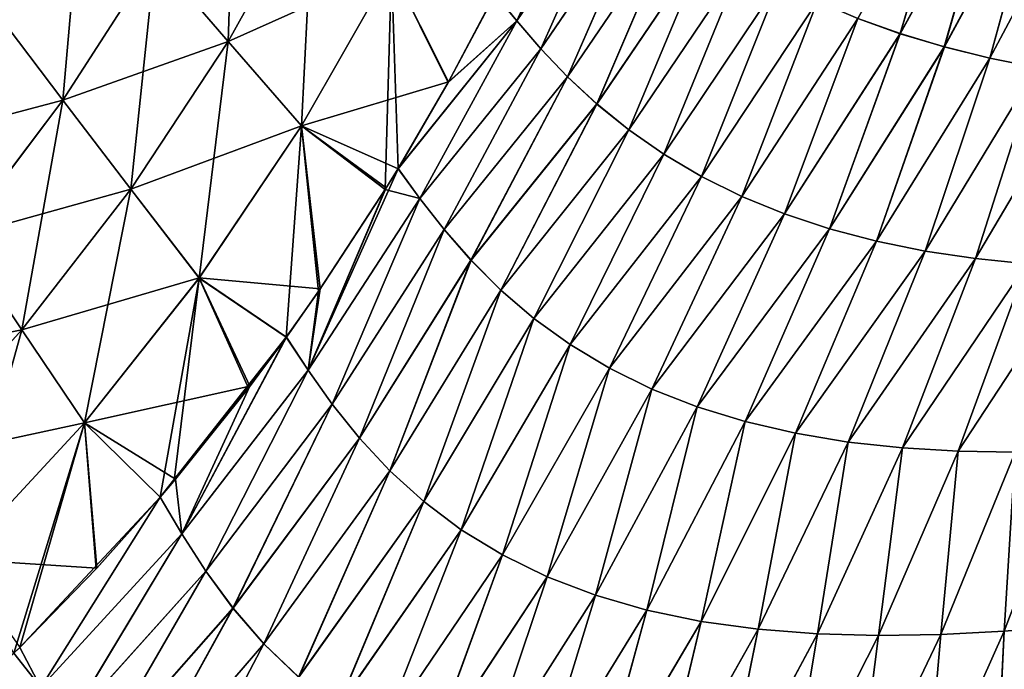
# Model space of a CAD drawing. Header units: metres. Extents: x -155 to 33, y -152 to 27.
# Tile 97 of 133: x -12 to 3, y -98 to -89. Entities that reach past the tile are written whole.
import ezdxf

# ---------------------------------------------------------------- set-up
doc = ezdxf.new("R2010")
doc.units = ezdxf.units.M
doc.layers.add('solid_12_401_042_XXX', color=7, linetype='CONTINUOUS')

msp = doc.modelspace()

# ---------------------------------------------------------------- linework, layer by layer
at = {"layer": 'solid_12_401_042_XXX'}
for points in [[(-9.640827, -87.945892, -21.027834), (-8.467803, -85.788017, -21.045984), (-8.581017, -89.174255, -21.230576)], [(-8.467803, -85.788017, -21.045984), (-7.341777, -86.950157, -21.251995), (-8.581017, -89.174255, -21.230576)], [(-4.389927, -88.876701, 21.407402), (-3.198583, -86.242149, 21.428186), (-4.707019, -88.488541, 21.408602)], [(-4.39023, -88.876358, -21.407404), (-4.706276, -88.486084, -21.408688), (-3.198437, -86.242363, -21.428185)], [(-4.39023, -88.876358, -21.407404), (-3.198437, -86.242363, -21.428185), (-2.851804, -86.605072, -21.421671)], [(-4.389927, -88.876701, 21.407402), (-2.851995, -86.604828, 21.421677), (-3.198583, -86.242149, 21.428186)], [(0.561455, -88.83918, 21.190447), (1.176419, -89.060623, 21.120821), (2.018393, -86.227394, 21.102041)], [(1.177136, -89.060898, -21.120733), (0.562096, -88.839478, -21.190378), (2.019754, -86.227951, -21.101849)], [(1.176419, -89.060623, 21.120821), (2.622347, -86.432976, 21.011684), (2.018393, -86.227394, 21.102041)], [(1.177136, -89.060898, -21.120733), (2.019754, -86.227951, -21.101849), (2.623765, -86.433487, -21.011457)], [(1.176419, -89.060623, 21.120821), (1.815827, -89.252426, 21.039112), (2.622347, -86.432976, 21.011684)], [(1.81662, -89.252686, -21.039003), (1.177136, -89.060898, -21.120733), (2.623765, -86.433487, -21.011457)], [(1.815827, -89.252426, 21.039112), (3.243631, -86.616196, 20.907755), (2.622347, -86.432976, 21.011684)], [(1.81662, -89.252686, -21.039003), (2.623765, -86.433487, -21.011457), (3.245098, -86.616661, -20.907494)], [(-4.040828, -89.281105, -21.401447), (-4.39023, -88.876358, -21.407404), (-2.851804, -86.605072, -21.421671)], [(-4.389927, -88.876701, 21.407402), (-4.040538, -89.281403, 21.40144), (-2.851995, -86.604828, 21.421677)], [(-4.040828, -89.281105, -21.401447), (-2.851804, -86.605072, -21.421671), (-2.469766, -86.970375, -21.409882)], [(-4.040538, -89.281403, 21.40144), (-2.470006, -86.9701, 21.409891), (-2.851995, -86.604828, 21.421677)], [(1.815827, -89.252426, 21.039112), (2.476236, -89.415024, 20.944313), (3.243631, -86.616196, 20.907755)], [(2.477104, -89.41526, -20.94418), (1.81662, -89.252686, -21.039003), (3.245098, -86.616661, -20.907494)], [(2.476236, -89.415024, 20.944313), (3.878887, -86.777771, 20.789585), (3.243631, -86.616196, 20.907755)], [(2.477104, -89.41526, -20.94418), (3.245098, -86.616661, -20.907494), (3.880397, -86.778191, -20.789288)], [(-11.956492, -88.738091, -20.714806), (-10.6923, -86.72142, -20.734114), (-10.978521, -90.026634, -21.004971)], [(-10.6923, -86.72142, -20.734114), (-9.640827, -87.945892, -21.027834), (-10.978521, -90.026634, -21.004971)], [(2.476236, -89.415024, 20.944313), (3.153894, -89.549652, 20.835512), (3.878887, -86.777771, 20.789585)], [(3.154834, -89.549858, -20.835352), (2.477104, -89.41526, -20.94418), (3.880397, -86.778191, -20.789288)], [(-8.581483, -89.173317, 21.234106), (-7.342286, -86.949211, 21.255527), (-9.64124, -87.944962, 21.031322)], [(-6.211384, -88.109612, 21.373158), (-7.342286, -86.949211, 21.255527), (-8.581483, -89.173317, 21.234106)], [(-8.581017, -89.174255, -21.230576), (-7.341777, -86.950157, -21.251995), (-7.51646, -90.400101, -21.345663)], [(-7.341777, -86.950157, -21.251995), (-6.210779, -88.110474, -21.369576), (-7.51646, -90.400101, -21.345663)], [(-3.654007, -89.686165, -21.390892), (-4.040828, -89.281105, -21.401447), (-2.469766, -86.970375, -21.409882)], [(-4.040538, -89.281403, 21.40144), (-3.653737, -89.686409, 21.390884), (-2.470006, -86.9701, 21.409891)], [(-3.654007, -89.686165, -21.390892), (-2.469766, -86.970375, -21.409882), (-2.051608, -87.329941, -21.392277)], [(-3.653737, -89.686409, 21.390884), (-2.051904, -87.329651, 21.392292), (-2.470006, -86.9701, 21.409891)], [(-3.227951, -90.081635, -21.375504), (-3.654007, -89.686165, -21.390892), (-2.051608, -87.329941, -21.392277)], [(-3.653737, -89.686409, 21.390884), (-3.227709, -90.081818, 21.375494), (-2.051904, -87.329651, 21.392292)], [(-3.227951, -90.081635, -21.375504), (-2.051608, -87.329941, -21.392277), (-1.597149, -87.676529, -21.368214)], [(-3.227709, -90.081818, 21.375494), (-1.597507, -87.676224, 21.368237), (-2.051904, -87.329651, 21.392292)], [(-2.761556, -90.4589, -21.354864), (-3.227951, -90.081635, -21.375504), (-1.597149, -87.676529, -21.368214)], [(-3.227709, -90.081818, 21.375494), (-2.761352, -90.45903, 21.354855), (-1.597507, -87.676224, 21.368237)], [(-2.761556, -90.4589, -21.354864), (-1.597149, -87.676529, -21.368214), (-1.10708, -88.004646, -21.336899)], [(-2.761352, -90.45903, 21.354855), (-1.107503, -88.004333, 21.336929), (-1.597507, -87.676224, 21.368237)], [(-10.978893, -90.025719, 21.008455), (-9.64124, -87.944962, 21.031322), (-11.956831, -88.737213, 20.718252)], [(-8.581483, -89.173317, 21.234106), (-9.64124, -87.944962, 21.031322), (-10.978893, -90.025719, 21.008455)], [(-10.978521, -90.026634, -21.004971), (-9.640827, -87.945892, -21.027834), (-9.992622, -91.318825, -21.204557)], [(-9.640827, -87.945892, -21.027834), (-8.581017, -89.174255, -21.230576), (-9.992622, -91.318825, -21.204557)], [(-2.254894, -90.811523, -21.328287), (-2.761556, -90.4589, -21.354864), (-1.10708, -88.004646, -21.336899)], [(-2.761352, -90.45903, 21.354855), (-2.254738, -90.8116, 21.328278), (-1.107503, -88.004333, 21.336929)], [(-2.254894, -90.811523, -21.328287), (-1.10708, -88.004646, -21.336899), (-0.582546, -88.309753, -21.297464)], [(-2.254738, -90.8116, 21.328278), (-0.58304, -88.309441, 21.297504), (-1.107503, -88.004333, 21.336929)], [(-7.517022, -90.399223, 21.349241), (-6.211384, -88.109612, 21.373158), (-8.581483, -89.173317, 21.234106)], [(-5.380815, -89.759323, 21.396425), (-6.211384, -88.109612, 21.373158), (-7.517022, -90.399223, 21.349241)], [(-6.3, -91.32283, -21.379599), (-7.51646, -90.400101, -21.345663), (-6.210779, -88.110474, -21.369576)], [(-6.114187, -91.020332, -21.383036), (-6.3, -91.32283, -21.379599), (-6.210779, -88.110474, -21.369576)], [(-5.380815, -89.759323, 21.396425), (-4.707019, -88.488541, 21.408602), (-6.211384, -88.109612, 21.373158)], [(-5.388296, -89.771767, -21.396353), (-6.114187, -91.020332, -21.383036), (-6.210779, -88.110474, -21.369576)], [(-4.706276, -88.486084, -21.408688), (-5.388296, -89.771767, -21.396353), (-6.210779, -88.110474, -21.369576)], [(-1.708655, -91.134209, -21.294952), (-2.254894, -90.811523, -21.328287), (-0.582546, -88.309753, -21.297464)], [(-2.254738, -90.8116, 21.328278), (-1.708555, -91.134239, 21.294947), (-0.58304, -88.309441, 21.297504)], [(-1.708655, -91.134209, -21.294952), (-0.582546, -88.309753, -21.297464), (-0.025405, -88.588768, -21.248953)], [(-1.708555, -91.134239, 21.294947), (-0.025971, -88.588463, 21.249006), (-0.58304, -88.309441, 21.297504)], [(-4.39023, -88.876358, -21.407404), (-5.388296, -89.771767, -21.396353), (-4.706276, -88.486084, -21.408688)], [(-4.389927, -88.876701, 21.407402), (-4.707019, -88.488541, 21.408602), (-5.380815, -89.759323, 21.396425)], [(-1.124482, -91.423454, -21.253849), (-1.708655, -91.134209, -21.294952), (-0.025405, -88.588768, -21.248953)], [(-1.708555, -91.134239, 21.294947), (-1.12445, -91.423447, 21.253847), (-0.025971, -88.588463, 21.249006)], [(-1.124482, -91.423454, -21.253849), (-0.025405, -88.588768, -21.248953), (0.562096, -88.839478, -21.190378)], [(-1.12445, -91.423447, 21.253847), (0.561455, -88.83918, 21.190447), (-0.025971, -88.588463, 21.249006)], [(-10.978893, -90.025719, 21.008455), (-11.956831, -88.737213, 20.718252), (-13.375173, -90.658997, 20.694086)], [(-11.956492, -88.738091, -20.714806), (-10.978521, -90.026634, -21.004971), (-12.478049, -92.009293, -20.977255)], [(-4.389927, -88.876701, 21.407402), (-5.380815, -89.759323, 21.396425), (-6.114538, -91.02195, 21.382977)], [(-5.796362, -91.454781, 21.382214), (-4.389927, -88.876701, 21.407402), (-6.114538, -91.02195, 21.382977)], [(-4.39023, -88.876358, -21.407404), (-6.114187, -91.020332, -21.383036), (-5.388296, -89.771767, -21.396353)], [(-5.796719, -91.4543, -21.382217), (-6.114187, -91.020332, -21.383036), (-4.39023, -88.876358, -21.407404)], [(-5.796719, -91.4543, -21.382217), (-4.39023, -88.876358, -21.407404), (-4.040828, -89.281105, -21.401447)], [(-5.796362, -91.454781, 21.382214), (-4.040538, -89.281403, 21.40144), (-4.389927, -88.876701, 21.407402)], [(-0.504559, -91.676804, -21.203892), (-1.124482, -91.423454, -21.253849), (0.562096, -88.839478, -21.190378)], [(-1.12445, -91.423447, 21.253847), (-0.504602, -91.676765, 21.203897), (0.561455, -88.83918, 21.190447)], [(-0.504602, -91.676765, 21.203897), (1.176419, -89.060623, 21.120821), (0.561455, -88.83918, 21.190447)], [(-0.504559, -91.676804, -21.203892), (0.562096, -88.839478, -21.190378), (1.177136, -89.060898, -21.120733)], [(-9.993046, -91.317886, 21.208086), (-8.581483, -89.173317, 21.234106), (-10.978893, -90.025719, 21.008455)], [(-7.517022, -90.399223, 21.349241), (-8.581483, -89.173317, 21.234106), (-9.993046, -91.317886, 21.208086)], [(-9.992622, -91.318825, -21.204557), (-8.581017, -89.174255, -21.230576), (-9.002202, -92.607758, -21.317326)], [(-8.581017, -89.174255, -21.230576), (-7.51646, -90.400101, -21.345663), (-9.002202, -92.607758, -21.317326)], [(-0.504602, -91.676765, 21.203897), (0.148029, -91.893257, 21.143908), (1.176419, -89.060623, 21.120821)], [(0.148156, -91.893318, -21.143894), (-0.504559, -91.676804, -21.203892), (1.177136, -89.060898, -21.120733)], [(0.148029, -91.893257, 21.143908), (1.815827, -89.252426, 21.039112), (1.176419, -89.060623, 21.120821)], [(0.148156, -91.893318, -21.143894), (1.177136, -89.060898, -21.120733), (1.81662, -89.252686, -21.039003)], [(-5.445876, -91.903442, -21.377008), (-5.796719, -91.4543, -21.382217), (-4.040828, -89.281105, -21.401447)], [(-5.796362, -91.454781, 21.382214), (-5.445527, -91.903877, 21.377001), (-4.040538, -89.281403, 21.40144)], [(-5.445876, -91.903442, -21.377008), (-4.040828, -89.281105, -21.401447), (-3.654007, -89.686165, -21.390892)], [(-5.445527, -91.903877, 21.377001), (-3.653737, -89.686409, 21.390884), (-4.040538, -89.281403, 21.40144)], [(0.148029, -91.893257, 21.143908), (0.830109, -92.072739, 21.072653), (1.815827, -89.252426, 21.039112)], [(0.830325, -92.072815, -21.072628), (0.148156, -91.893318, -21.143894), (1.81662, -89.252686, -21.039003)], [(0.830109, -92.072739, 21.072653), (2.476236, -89.415024, 20.944313), (1.815827, -89.252426, 21.039112)], [(0.830325, -92.072815, -21.072628), (1.81662, -89.252686, -21.039003), (2.477104, -89.41526, -20.94418)], [(0.830109, -92.072739, 21.072653), (1.537825, -92.215981, 20.988869), (2.476236, -89.415024, 20.944313)], [(1.538137, -92.216057, -20.988829), (0.830325, -92.072815, -21.072628), (2.477104, -89.41526, -20.94418)], [(1.537825, -92.215981, 20.988869), (3.153894, -89.549652, 20.835512), (2.476236, -89.415024, 20.944313)], [(1.538137, -92.216057, -20.988829), (2.477104, -89.41526, -20.94418), (3.154834, -89.549858, -20.835352)], [(1.537825, -92.215981, 20.988869), (2.266931, -92.324738, 20.891348), (3.153894, -89.549652, 20.835512)], [(2.26734, -92.324806, -20.891291), (1.538137, -92.216057, -20.988829), (3.154834, -89.549858, -20.835352)], [(2.266931, -92.324738, 20.891348), (3.844661, -89.658585, 20.711935), (3.153894, -89.549652, 20.835512)], [(2.26734, -92.324806, -20.891291), (3.154834, -89.549858, -20.835352), (3.845669, -89.658768, -20.711744)], [(-6.114538, -91.02195, 21.382977), (-5.380815, -89.759323, 21.396425), (-7.517022, -90.399223, 21.349241)], [(-5.055128, -92.350647, -21.368023), (-5.445876, -91.903442, -21.377008), (-3.654007, -89.686165, -21.390892)], [(-5.445527, -91.903877, 21.377001), (-5.054791, -92.351013, 21.368013), (-3.653737, -89.686409, 21.390884)], [(-5.055128, -92.350647, -21.368023), (-3.654007, -89.686165, -21.390892), (-3.227951, -90.081635, -21.375504)], [(-5.054791, -92.351013, 21.368013), (-3.227709, -90.081818, 21.375494), (-3.653737, -89.686409, 21.390884)], [(2.266931, -92.324738, 20.891348), (3.012629, -92.402016, 20.778988), (3.844661, -89.658585, 20.711935)], [(3.013138, -92.402077, -20.778906), (2.26734, -92.324806, -20.891291), (3.845669, -89.658768, -20.711744)], [(-12.478383, -92.008385, 20.980738), (-10.978893, -90.025719, 21.008455), (-13.375173, -90.658997, 20.694086)], [(-9.993046, -91.317886, 21.208086), (-10.978893, -90.025719, 21.008455), (-12.478383, -92.008385, 20.980738)], [(-12.478049, -92.009293, -20.977255), (-10.978521, -90.026634, -21.004971), (-11.573745, -93.362106, -21.173771)], [(-10.978521, -90.026634, -21.004971), (-9.992622, -91.318825, -21.204557), (-11.573745, -93.362106, -21.173771)], [(-4.621327, -92.784416, -21.355362), (-5.055128, -92.350647, -21.368023), (-3.227951, -90.081635, -21.375504)], [(-5.054791, -92.351013, 21.368013), (-4.621012, -92.784714, 21.355352), (-3.227709, -90.081818, 21.375494)], [(-4.621327, -92.784416, -21.355362), (-3.227951, -90.081635, -21.375504), (-2.761556, -90.4589, -21.354864)], [(-4.621012, -92.784714, 21.355352), (-2.761352, -90.45903, 21.354855), (-3.227709, -90.081818, 21.375494)], [(-9.00272, -92.606873, 21.3209), (-7.517022, -90.399223, 21.349241), (-9.993046, -91.317886, 21.208086)], [(-7.243275, -92.766541, 21.361937), (-7.517022, -90.399223, 21.349241), (-9.00272, -92.606873, 21.3209)], [(-7.736391, -93.465103, -21.352646), (-9.002202, -92.607758, -21.317326), (-7.51646, -90.400101, -21.345663)], [(-7.267866, -92.801483, -21.361507), (-7.736391, -93.465103, -21.352646), (-7.51646, -90.400101, -21.345663)], [(-6.284744, -91.299271, 21.379829), (-6.114538, -91.02195, 21.382977), (-7.517022, -90.399223, 21.349241)], [(-7.243275, -92.766541, 21.361937), (-6.284744, -91.299271, 21.379829), (-7.517022, -90.399223, 21.349241)], [(-6.3, -91.32283, -21.379599), (-7.267866, -92.801483, -21.361507), (-7.51646, -90.400101, -21.345663)], [(-4.142261, -93.194824, -21.338871), (-4.621327, -92.784416, -21.355362), (-2.761556, -90.4589, -21.354864)], [(-4.621012, -92.784714, 21.355352), (-4.141978, -93.195053, 21.338861), (-2.761352, -90.45903, 21.354855)], [(-4.142261, -93.194824, -21.338871), (-2.761556, -90.4589, -21.354864), (-2.254894, -90.811523, -21.328287)], [(-4.141978, -93.195053, 21.338861), (-2.254738, -90.8116, 21.328278), (-2.761352, -90.45903, 21.354855)], [(-3.617257, -93.574471, -21.317976), (-4.142261, -93.194824, -21.338871), (-2.254894, -90.811523, -21.328287)], [(-4.141978, -93.195053, 21.338861), (-3.617017, -93.574631, 21.317966), (-2.254738, -90.8116, 21.328278)], [(-3.617257, -93.574471, -21.317976), (-2.254894, -90.811523, -21.328287), (-1.708655, -91.134209, -21.294952)], [(-3.617017, -93.574631, 21.317966), (-1.708555, -91.134239, 21.294947), (-2.254738, -90.8116, 21.328278)], [(-7.419035, -93.945305, 21.352407), (-6.114538, -91.02195, 21.382977), (-6.284744, -91.299271, 21.379829)], [(-7.419035, -93.945305, 21.352407), (-5.796362, -91.454781, 21.382214), (-6.114538, -91.02195, 21.382977)], [(-5.796719, -91.4543, -21.382217), (-6.3, -91.32283, -21.379599), (-6.114187, -91.020332, -21.383036)], [(-3.046449, -93.917297, -21.291906), (-3.617257, -93.574471, -21.317976), (-1.708655, -91.134209, -21.294952)], [(-3.617017, -93.574631, 21.317966), (-3.046264, -93.917404, 21.291897), (-1.708555, -91.134239, 21.294947)], [(-3.046449, -93.917297, -21.291906), (-1.708655, -91.134209, -21.294952), (-1.124482, -91.423454, -21.253849)], [(-3.046264, -93.917404, 21.291897), (-1.12445, -91.423447, 21.253847), (-1.708555, -91.134239, 21.294947)], [(-11.574127, -93.361183, 21.177296), (-9.993046, -91.317886, 21.208086), (-12.478383, -92.008385, 20.980738)], [(-9.00272, -92.606873, 21.3209), (-9.993046, -91.317886, 21.208086), (-11.574127, -93.361183, 21.177296)], [(-11.573745, -93.362106, -21.173771), (-9.992622, -91.318825, -21.204557), (-10.665165, -94.710899, -21.284401)], [(-9.992622, -91.318825, -21.204557), (-9.002202, -92.607758, -21.317326), (-10.665165, -94.710899, -21.284401)], [(-7.419207, -93.945, -21.352409), (-7.267866, -92.801483, -21.361507), (-6.3, -91.32283, -21.379599)], [(-7.419207, -93.945, -21.352409), (-6.3, -91.32283, -21.379599), (-5.796719, -91.4543, -21.382217)], [(-7.419035, -93.945305, 21.352407), (-6.284744, -91.299271, 21.379829), (-7.243275, -92.766541, 21.361937)], [(-7.068427, -94.440582, -21.348137), (-7.419207, -93.945, -21.352409), (-5.796719, -91.4543, -21.382217)], [(-7.419035, -93.945305, 21.352407), (-7.068273, -94.440826, 21.348133), (-5.796362, -91.454781, 21.382214)], [(-7.068427, -94.440582, -21.348137), (-5.796719, -91.4543, -21.382217), (-5.445876, -91.903442, -21.377008)], [(-7.068273, -94.440826, 21.348133), (-5.445527, -91.903877, 21.377001), (-5.796362, -91.454781, 21.382214)], [(-2.43123, -94.219391, -21.25959), (-3.046449, -93.917297, -21.291906), (-1.124482, -91.423454, -21.253849)], [(-3.046264, -93.917404, 21.291897), (-2.431113, -94.219444, 21.259583), (-1.12445, -91.423447, 21.253847)], [(-2.43123, -94.219391, -21.25959), (-1.124482, -91.423454, -21.253849), (-0.504559, -91.676804, -21.203892)], [(-2.431113, -94.219444, 21.259583), (-0.504602, -91.676765, 21.203897), (-1.12445, -91.423447, 21.253847)], [(-1.773699, -94.478043, -21.219816), (-2.43123, -94.219391, -21.25959), (-0.504559, -91.676804, -21.203892)], [(-2.431113, -94.219444, 21.259583), (-1.77366, -94.478058, 21.219814), (-0.504602, -91.676765, 21.203897)], [(-1.773699, -94.478043, -21.219816), (-0.504559, -91.676804, -21.203892), (0.148156, -91.893318, -21.143894)], [(-1.77366, -94.478058, 21.219814), (0.148029, -91.893257, 21.143908), (-0.504602, -91.676765, 21.203897)], [(-6.674782, -94.932007, -21.341045), (-7.068427, -94.440582, -21.348137), (-5.445876, -91.903442, -21.377008)], [(-7.068273, -94.440826, 21.348133), (-6.674653, -94.932198, 21.341043), (-5.445527, -91.903877, 21.377001)], [(-6.674782, -94.932007, -21.341045), (-5.445876, -91.903442, -21.377008), (-5.055128, -92.350647, -21.368023)], [(-6.674653, -94.932198, 21.341043), (-5.054791, -92.351013, 21.368013), (-5.445527, -91.903877, 21.377001)], [(-1.076984, -94.692345, -21.171192), (-1.773699, -94.478043, -21.219816), (0.148156, -91.893318, -21.143894)], [(-1.77366, -94.478058, 21.219814), (-1.077034, -94.692337, 21.171196), (0.148029, -91.893257, 21.143908)], [(-1.077034, -94.692337, 21.171196), (0.830109, -92.072739, 21.072653), (0.148029, -91.893257, 21.143908)], [(-1.076984, -94.692345, -21.171192), (0.148156, -91.893318, -21.143894), (0.830325, -92.072815, -21.072628)], [(-11.574127, -93.361183, 21.177296), (-12.478383, -92.008385, 20.980738), (-14.134777, -93.873901, 20.948084)], [(-12.478049, -92.009293, -20.977255), (-11.573745, -93.362106, -21.173771), (-13.319322, -95.284348, -21.138103)], [(-1.077034, -94.692337, 21.171196), (-0.344858, -94.862236, 21.112257), (0.830109, -92.072739, 21.072653)], [(-0.344711, -94.862267, -21.112246), (-1.076984, -94.692345, -21.171192), (0.830325, -92.072815, -21.072628)], [(-0.344858, -94.862236, 21.112257), (1.537825, -92.215981, 20.988869), (0.830109, -92.072739, 21.072653)], [(-0.344711, -94.862267, -21.112246), (0.830325, -92.072815, -21.072628), (1.538137, -92.216057, -20.988829)], [(-0.344858, -94.862236, 21.112257), (0.418612, -94.988869, 21.04143), (1.537825, -92.215981, 20.988869)], [(0.418864, -94.988899, -21.041405), (-0.344711, -94.862267, -21.112246), (1.538137, -92.216057, -20.988829)], [(0.418612, -94.988869, 21.04143), (2.266931, -92.324738, 20.891348), (1.537825, -92.215981, 20.988869)], [(0.418612, -94.988869, 21.04143), (1.208532, -95.074478, 20.95717), (2.266931, -92.324738, 20.891348)], [(0.418864, -94.988899, -21.041405), (1.538137, -92.216057, -20.988829), (2.26734, -92.324806, -20.891291)], [(1.208892, -95.074501, -20.95713), (0.418864, -94.988899, -21.041405), (2.26734, -92.324806, -20.891291)], [(1.208532, -95.074478, 20.95717), (3.012629, -92.402016, 20.778988), (2.266931, -92.324738, 20.891348)], [(1.208892, -95.074501, -20.95713), (2.26734, -92.324806, -20.891291), (3.013138, -92.402077, -20.778906)], [(-6.233569, -95.406303, -21.331617), (-6.674782, -94.932007, -21.341045), (-5.055128, -92.350647, -21.368023)], [(-6.674653, -94.932198, 21.341043), (-6.233474, -95.406441, 21.331615), (-5.054791, -92.351013, 21.368013)], [(-6.233569, -95.406303, -21.331617), (-5.055128, -92.350647, -21.368023), (-4.621327, -92.784416, -21.355362)], [(-6.233474, -95.406441, 21.331615), (-4.621012, -92.784714, 21.355352), (-5.054791, -92.351013, 21.368013)], [(1.208532, -95.074478, 20.95717), (2.019315, -95.122787, 20.857985), (3.012629, -92.402016, 20.778988)], [(2.019788, -95.122803, -20.857924), (1.208892, -95.074501, -20.95713), (3.013138, -92.402077, -20.778906)], [(2.019315, -95.122787, 20.857985), (3.770087, -92.450943, 20.650684), (3.012629, -92.402016, 20.778988)], [(2.019315, -95.122787, 20.857985), (2.845324, -95.137657, 20.74238), (3.770087, -92.450943, 20.650684)], [(2.019788, -95.122803, -20.857924), (3.013138, -92.402077, -20.778906), (3.770694, -92.450989, -20.650576)], [(2.84591, -95.13765, -20.742292), (2.019788, -95.122803, -20.857924), (3.770694, -92.450989, -20.650576)], [(-10.665638, -94.710007, 21.28797), (-9.00272, -92.606873, 21.3209), (-11.574127, -93.361183, 21.177296)], [(-8.266015, -94.178886, 21.342541), (-9.00272, -92.606873, 21.3209), (-10.665638, -94.710007, 21.28797)], [(-9.568046, -95.789619, -21.317419), (-10.665165, -94.710899, -21.284401), (-9.002202, -92.607758, -21.317326)], [(-9.363174, -95.548744, -21.321402), (-9.568046, -95.789619, -21.317419), (-9.002202, -92.607758, -21.317326)], [(-8.285625, -94.204788, -21.342176), (-9.363174, -95.548744, -21.321402), (-9.002202, -92.607758, -21.317326)], [(-7.735528, -93.464355, 21.352638), (-7.243275, -92.766541, 21.361937), (-9.00272, -92.606873, 21.3209)], [(-8.266015, -94.178886, 21.342541), (-7.735528, -93.464355, 21.352638), (-9.00272, -92.606873, 21.3209)], [(-7.736391, -93.465103, -21.352646), (-8.285625, -94.204788, -21.342176), (-9.002202, -92.607758, -21.317326)], [(-7.419035, -93.945305, 21.352407), (-7.243275, -92.766541, 21.361937), (-7.735528, -93.464355, 21.352638)], [(-7.419207, -93.945, -21.352409), (-7.736391, -93.465103, -21.352646), (-7.267866, -92.801483, -21.361507)], [(-5.741276, -95.852249, -21.319977), (-6.233569, -95.406303, -21.331617), (-4.621327, -92.784416, -21.355362)], [(-6.233474, -95.406441, 21.331615), (-5.741226, -95.852325, 21.319975), (-4.621012, -92.784714, 21.355352)], [(-5.741276, -95.852249, -21.319977), (-4.621327, -92.784416, -21.355362), (-4.142261, -93.194824, -21.338871)], [(-5.741226, -95.852325, 21.319975), (-4.141978, -93.195053, 21.338861), (-4.621012, -92.784714, 21.355352)], [(-5.196356, -96.26152, -21.305683), (-5.741276, -95.852249, -21.319977), (-4.142261, -93.194824, -21.338871)], [(-5.741226, -95.852325, 21.319975), (-5.196362, -96.261551, 21.305683), (-4.141978, -93.195053, 21.338861)], [(-5.196362, -96.261551, 21.305683), (-3.617017, -93.574631, 21.317966), (-4.141978, -93.195053, 21.338861)], [(-5.196356, -96.26152, -21.305683), (-4.142261, -93.194824, -21.338871), (-3.617257, -93.574471, -21.317976)], [(-13.319663, -95.283424, 21.141623), (-11.574127, -93.361183, 21.177296), (-14.134777, -93.873901, 20.948084)], [(-10.665638, -94.710007, 21.28797), (-11.574127, -93.361183, 21.177296), (-13.319663, -95.283424, 21.141623)], [(-13.319322, -95.284348, -21.138103), (-11.573745, -93.362106, -21.173771), (-12.50017, -96.689056, -21.246788)], [(-11.573745, -93.362106, -21.173771), (-10.665165, -94.710899, -21.284401), (-12.50017, -96.689056, -21.246788)], [(-7.736391, -93.465103, -21.352646), (-9.568046, -95.789619, -21.317419), (-8.285625, -94.204788, -21.342176)], [(-9.254475, -96.320244, -21.317825), (-9.568046, -95.789619, -21.317419), (-7.736391, -93.465103, -21.352646)], [(-9.255018, -96.319443, 21.317827), (-7.735528, -93.464355, 21.352638), (-8.266015, -94.178886, 21.342541)], [(-9.255018, -96.319443, 21.317827), (-7.419035, -93.945305, 21.352407), (-7.735528, -93.464355, 21.352638)], [(-9.254475, -96.320244, -21.317825), (-7.736391, -93.465103, -21.352646), (-7.419207, -93.945, -21.352409)], [(-5.196362, -96.261551, 21.305683), (-4.598366, -96.627342, 21.288015), (-3.617017, -93.574631, 21.317966)], [(-4.598293, -96.627357, -21.288013), (-5.196356, -96.26152, -21.305683), (-3.617257, -93.574471, -21.317976)], [(-4.598366, -96.627342, 21.288015), (-3.046264, -93.917404, 21.291897), (-3.617017, -93.574631, 21.317966)], [(-4.598293, -96.627357, -21.288013), (-3.617257, -93.574471, -21.317976), (-3.046449, -93.917297, -21.291906)], [(-9.255018, -96.319443, 21.317827), (-8.906, -96.863068, 21.314665), (-7.419035, -93.945305, 21.352407)], [(-8.905376, -96.863899, -21.314659), (-9.254475, -96.320244, -21.317825), (-7.419207, -93.945, -21.352409)], [(-8.906, -96.863068, 21.314665), (-7.068273, -94.440826, 21.348133), (-7.419035, -93.945305, 21.352407)], [(-8.905376, -96.863899, -21.314659), (-7.419207, -93.945, -21.352409), (-7.068427, -94.440582, -21.348137)], [(-4.598366, -96.627342, 21.288015), (-3.948333, -96.945374, 21.265827), (-3.046264, -93.917404, 21.291897)], [(-3.948181, -96.945412, -21.265823), (-4.598293, -96.627357, -21.288013), (-3.046449, -93.917297, -21.291906)], [(-3.948333, -96.945374, 21.265827), (-2.431113, -94.219444, 21.259583), (-3.046264, -93.917404, 21.291897)], [(-3.948181, -96.945412, -21.265823), (-3.046449, -93.917297, -21.291906), (-2.43123, -94.219391, -21.25959)], [(-9.347051, -95.528519, 21.321722), (-8.266015, -94.178886, 21.342541), (-10.665638, -94.710007, 21.28797)], [(-9.255018, -96.319443, 21.317827), (-8.266015, -94.178886, 21.342541), (-9.347051, -95.528519, 21.321722)], [(-8.285625, -94.204788, -21.342176), (-9.568046, -95.789619, -21.317419), (-9.363174, -95.548744, -21.321402)], [(-3.948333, -96.945374, 21.265827), (-3.24826, -97.212677, 21.237774), (-2.431113, -94.219444, 21.259583)], [(-3.248018, -97.21273, -21.237762), (-3.948181, -96.945412, -21.265823), (-2.43123, -94.219391, -21.25959)], [(-3.24826, -97.212677, 21.237774), (-1.77366, -94.478058, 21.219814), (-2.431113, -94.219444, 21.259583)], [(-3.248018, -97.21273, -21.237762), (-2.43123, -94.219391, -21.25959), (-1.773699, -94.478043, -21.219816)], [(-8.906, -96.863068, 21.314665), (-8.510711, -97.400436, 21.309772), (-7.068273, -94.440826, 21.348133)], [(-8.509992, -97.40126, -21.309765), (-8.905376, -96.863899, -21.314659), (-7.068427, -94.440582, -21.348137)], [(-8.510711, -97.400436, 21.309772), (-6.674653, -94.932198, 21.341043), (-7.068273, -94.440826, 21.348133)], [(-8.509992, -97.40126, -21.309765), (-7.068427, -94.440582, -21.348137), (-6.674782, -94.932007, -21.341045)], [(-3.24826, -97.212677, 21.237774), (-2.501466, -97.428368, 21.202221), (-1.77366, -94.478058, 21.219814)], [(-2.501125, -97.428421, -21.202204), (-3.248018, -97.21273, -21.237762), (-1.773699, -94.478043, -21.219816)], [(-2.501466, -97.428368, 21.202221), (-1.077034, -94.692337, 21.171196), (-1.77366, -94.478058, 21.219814)], [(-2.501125, -97.428421, -21.202204), (-1.773699, -94.478043, -21.219816), (-1.076984, -94.692345, -21.171192)], [(-12.500597, -96.688148, 21.250351), (-10.665638, -94.710007, 21.28797), (-13.319663, -95.283424, 21.141623)], [(-10.489106, -96.820641, 21.299393), (-10.665638, -94.710007, 21.28797), (-12.500597, -96.688148, 21.250351)], [(-11.691057, -98.053093, -21.275547), (-12.50017, -96.689056, -21.246788), (-10.665165, -94.710899, -21.284401)], [(-11.606738, -97.97049, -21.277229), (-11.691057, -98.053093, -21.275547), (-10.665165, -94.710899, -21.284401)], [(-10.498286, -96.830841, -21.299202), (-11.606738, -97.97049, -21.277229), (-10.665165, -94.710899, -21.284401)], [(-9.567679, -95.788147, 21.317434), (-9.347051, -95.528519, 21.321722), (-10.665638, -94.710007, 21.28797)], [(-10.489106, -96.820641, 21.299393), (-9.567679, -95.788147, 21.317434), (-10.665638, -94.710007, 21.28797)], [(-9.568046, -95.789619, -21.317419), (-10.498286, -96.830841, -21.299202), (-10.665165, -94.710899, -21.284401)], [(-2.501466, -97.428368, 21.202221), (-1.711908, -97.592537, 21.157417), (-1.077034, -94.692337, 21.171196)], [(-1.711462, -97.59259, -21.157389), (-2.501125, -97.428421, -21.202204), (-1.076984, -94.692345, -21.171192)], [(-1.711908, -97.592537, 21.157417), (-0.344858, -94.862236, 21.112257), (-1.077034, -94.692337, 21.171196)], [(-1.711462, -97.59259, -21.157389), (-1.076984, -94.692345, -21.171192), (-0.344711, -94.862267, -21.112246)], [(-1.711908, -97.592537, 21.157417), (-0.884358, -97.706589, 21.101454), (-0.344858, -94.862236, 21.112257)], [(-0.883801, -97.706619, -21.101414), (-1.711462, -97.59259, -21.157389), (-0.344711, -94.862267, -21.112246)], [(-0.884358, -97.706589, 21.101454), (0.418612, -94.988869, 21.04143), (-0.344858, -94.862236, 21.112257)], [(-0.883801, -97.706619, -21.101414), (-0.344711, -94.862267, -21.112246), (0.418864, -94.988899, -21.041405)], [(-8.510711, -97.400436, 21.309772), (-8.062673, -97.917191, 21.304043), (-6.674653, -94.932198, 21.341043)], [(-8.061844, -97.917984, -21.304033), (-8.509992, -97.40126, -21.309765), (-6.674782, -94.932007, -21.341045)], [(-8.062673, -97.917191, 21.304043), (-6.233474, -95.406441, 21.331615), (-6.674653, -94.932198, 21.341043)], [(-8.061844, -97.917984, -21.304033), (-6.674782, -94.932007, -21.341045), (-6.233569, -95.406303, -21.331617)], [(-0.884358, -97.706589, 21.101454), (-0.024356, -97.773224, 21.032404), (0.418612, -94.988869, 21.04143)], [(-0.023684, -97.773232, -21.032347), (-0.883801, -97.706619, -21.101414), (0.418864, -94.988899, -21.041405)], [(-0.024356, -97.773224, 21.032404), (1.208532, -95.074478, 20.95717), (0.418612, -94.988869, 21.04143)], [(-0.023684, -97.773232, -21.032347), (0.418864, -94.988899, -21.041405), (1.208892, -95.074501, -20.95713)], [(-0.024356, -97.773224, 21.032404), (0.861594, -97.796844, 20.948334), (1.208532, -95.074478, 20.95717)], [(0.862381, -97.796822, -20.948254), (-0.023684, -97.773232, -21.032347), (1.208892, -95.074501, -20.95713)], [(0.861594, -97.796844, 20.948334), (2.019315, -95.122787, 20.857985), (1.208532, -95.074478, 20.95717)], [(0.861594, -97.796844, 20.948334), (1.766915, -97.781967, 20.847305), (2.019315, -95.122787, 20.857985)], [(0.862381, -97.796822, -20.948254), (1.208892, -95.074501, -20.95713), (2.019788, -95.122803, -20.857924)], [(1.767815, -97.781914, -20.847197), (0.862381, -97.796822, -20.948254), (2.019788, -95.122803, -20.857924)], [(1.766915, -97.781967, 20.847305), (2.845324, -95.137657, 20.74238), (2.019315, -95.122787, 20.857985)], [(1.766915, -97.781967, 20.847305), (2.685021, -97.733154, 20.727396), (2.845324, -95.137657, 20.74238)], [(1.767815, -97.781914, -20.847197), (2.019788, -95.122803, -20.857924), (2.84591, -95.13765, -20.742292)], [(2.686032, -97.733063, -20.727255), (1.767815, -97.781914, -20.847197), (2.84591, -95.13765, -20.742292)], [(2.685021, -97.733154, 20.727396), (3.680913, -95.122932, 20.608879), (2.845324, -95.137657, 20.74238)], [(2.685021, -97.733154, 20.727396), (3.609092, -97.655716, 20.587057), (3.680913, -95.122932, 20.608879)], [(2.686032, -97.733063, -20.727255), (2.84591, -95.13765, -20.742292), (3.681609, -95.12291, -20.608761)], [(3.610205, -97.655586, -20.586876), (2.686032, -97.733063, -20.727255), (3.681609, -95.12291, -20.608761)], [(-8.062673, -97.917191, 21.304043), (-7.556884, -98.400917, 21.297913), (-6.233474, -95.406441, 21.331615)], [(-7.555935, -98.401672, -21.297901), (-8.061844, -97.917984, -21.304033), (-6.233569, -95.406303, -21.331617)], [(-7.556884, -98.400917, 21.297913), (-5.741226, -95.852325, 21.319975), (-6.233474, -95.406441, 21.331615)], [(-7.555935, -98.401672, -21.297901), (-6.233569, -95.406303, -21.331617), (-5.741276, -95.852249, -21.319977)], [(-9.255018, -96.319443, 21.317827), (-9.347051, -95.528519, 21.321722), (-9.567679, -95.788147, 21.317434)], [(-11.606895, -97.970619, 21.277225), (-9.567679, -95.788147, 21.317434), (-10.489106, -96.820641, 21.299393)], [(-11.299187, -98.55204, 21.278318), (-9.567679, -95.788147, 21.317434), (-11.606895, -97.970619, 21.277225)], [(-9.568046, -95.789619, -21.317419), (-11.606738, -97.97049, -21.277229), (-10.498286, -96.830841, -21.299202)], [(-11.298891, -98.552437, -21.278318), (-11.606738, -97.97049, -21.277229), (-9.568046, -95.789619, -21.317419)], [(-11.299187, -98.55204, 21.278318), (-9.255018, -96.319443, 21.317827), (-9.567679, -95.788147, 21.317434)], [(-11.298891, -98.552437, -21.278318), (-9.568046, -95.789619, -21.317419), (-9.254475, -96.320244, -21.317825)], [(-7.556884, -98.400917, 21.297913), (-6.990796, -98.842461, 21.29108), (-5.741226, -95.852325, 21.319975)], [(-6.989719, -98.843155, -21.291067), (-7.555935, -98.401672, -21.297901), (-5.741276, -95.852249, -21.319977)], [(-6.990796, -98.842461, 21.29108), (-5.196362, -96.261551, 21.305683), (-5.741226, -95.852325, 21.319975)], [(-6.989719, -98.843155, -21.291067), (-5.741276, -95.852249, -21.319977), (-5.196356, -96.26152, -21.305683)], [(-11.299187, -98.55204, 21.278318), (-10.95354, -99.144958, 21.276413), (-9.255018, -96.319443, 21.317827)], [(-10.953186, -99.145393, -21.276411), (-11.298891, -98.552437, -21.278318), (-9.254475, -96.320244, -21.317825)], [(-10.95354, -99.144958, 21.276413), (-8.906, -96.863068, 21.314665), (-9.255018, -96.319443, 21.317827)], [(-10.953186, -99.145393, -21.276411), (-9.254475, -96.320244, -21.317825), (-8.905376, -96.863899, -21.314659)], [(-6.990796, -98.842461, 21.29108), (-6.363141, -99.234383, 21.282879), (-5.196362, -96.261551, 21.305683)], [(-6.361932, -99.235001, -21.282864), (-6.989719, -98.843155, -21.291067), (-5.196356, -96.26152, -21.305683)], [(-6.363141, -99.234383, 21.282879), (-4.598366, -96.627342, 21.288015), (-5.196362, -96.261551, 21.305683)], [(-6.361932, -99.235001, -21.282864), (-5.196356, -96.26152, -21.305683), (-4.598293, -96.627357, -21.288013)], [(-6.363141, -99.234383, 21.282879), (-5.674667, -99.571945, 21.272085), (-4.598366, -96.627342, 21.288015)], [(-5.673322, -99.572464, -21.272062), (-6.361932, -99.235001, -21.282864), (-4.598293, -96.627357, -21.288013)], [(-5.674667, -99.571945, 21.272085), (-3.948333, -96.945374, 21.265827), (-4.598366, -96.627342, 21.288015)], [(-5.673322, -99.572464, -21.272062), (-4.598293, -96.627357, -21.288013), (-3.948181, -96.945412, -21.265823)], [(-11.606895, -97.970619, 21.277225), (-10.489106, -96.820641, 21.299393), (-12.500597, -96.688148, 21.250351)], [(-10.95354, -99.144958, 21.276413), (-10.557741, -99.729538, 21.273991), (-8.906, -96.863068, 21.314665)], [(-10.557315, -99.729988, -21.273989), (-10.953186, -99.145393, -21.276411), (-8.905376, -96.863899, -21.314659)], [(-10.557741, -99.729538, 21.273991), (-8.510711, -97.400436, 21.309772), (-8.906, -96.863068, 21.314665)], [(-10.557315, -99.729988, -21.273989), (-8.905376, -96.863899, -21.314659), (-8.509992, -97.40126, -21.309765)], [(-5.674667, -99.571945, 21.272085), (-4.927246, -99.851944, 21.257193), (-3.948333, -96.945374, 21.265827)], [(-4.925766, -99.852371, -21.25716), (-5.673322, -99.572464, -21.272062), (-3.948181, -96.945412, -21.265823)], [(-4.927246, -99.851944, 21.257193), (-3.24826, -97.212677, 21.237774), (-3.948333, -96.945374, 21.265827)], [(-4.925766, -99.852371, -21.25716), (-3.948181, -96.945412, -21.265823), (-3.248018, -97.21273, -21.237762)], [(-4.927246, -99.851944, 21.257193), (-4.124411, -100.073479, 21.236313), (-3.24826, -97.212677, 21.237774)], [(-4.1228, -100.073807, -21.236265), (-4.925766, -99.852371, -21.25716), (-3.248018, -97.21273, -21.237762)], [(-4.124411, -100.073479, 21.236313), (-2.501466, -97.428368, 21.202221), (-3.24826, -97.212677, 21.237774)], [(-4.1228, -100.073807, -21.236265), (-3.248018, -97.21273, -21.237762), (-2.501125, -97.428421, -21.202204)], [(-10.557741, -99.729538, 21.273991), (-10.103331, -100.29023, 21.272388), (-8.510711, -97.400436, 21.309772)], [(-10.102818, -100.290688, -21.272388), (-10.557315, -99.729988, -21.273989), (-8.509992, -97.40126, -21.309765)], [(-10.103331, -100.29023, 21.272388), (-8.062673, -97.917191, 21.304043), (-8.510711, -97.400436, 21.309772)], [(-10.102818, -100.290688, -21.272388), (-8.509992, -97.40126, -21.309765), (-8.061844, -97.917984, -21.304033)], [(-4.124411, -100.073479, 21.236313), (-3.270492, -100.236771, 21.207376), (-2.501466, -97.428368, 21.202221)], [(-3.268755, -100.236992, -21.20731), (-4.1228, -100.073807, -21.236265), (-2.501125, -97.428421, -21.202204)], [(-3.270492, -100.236771, 21.207376), (-1.711908, -97.592537, 21.157417), (-2.501466, -97.428368, 21.202221)], [(-3.268755, -100.236992, -21.20731), (-2.501125, -97.428421, -21.202204), (-1.711462, -97.59259, -21.157389)], [(-3.270492, -100.236771, 21.207376), (-2.370842, -100.34346, 21.168104), (-1.711908, -97.592537, 21.157417)], [(-2.368986, -100.343575, -21.168013), (-3.268755, -100.236992, -21.20731), (-1.711462, -97.59259, -21.157389)], [(-2.370842, -100.34346, 21.168104), (-0.884358, -97.706589, 21.101454), (-1.711908, -97.592537, 21.157417)], [(-2.368986, -100.343575, -21.168013), (-1.711462, -97.59259, -21.157389), (-0.883801, -97.706619, -21.101414)], [(-2.370842, -100.34346, 21.168104), (-1.431783, -100.396645, 21.11614), (-0.884358, -97.706589, 21.101454)], [(-1.42982, -100.39666, -21.11602), (-2.368986, -100.343575, -21.168013), (-0.883801, -97.706619, -21.101414)], [(-1.431783, -100.396645, 21.11614), (-0.024356, -97.773224, 21.032404), (-0.884358, -97.706589, 21.101454)], [(-1.42982, -100.39666, -21.11602), (-0.883801, -97.706619, -21.101414), (-0.023684, -97.773232, -21.032347)], [(1.545965, -100.285774, 20.859854), (2.685021, -97.733154, 20.727396), (1.766915, -97.781967, 20.847305)], [(1.545965, -100.285774, 20.859854), (2.566241, -100.176697, 20.733278), (2.685021, -97.733154, 20.727396)], [(1.548167, -100.28553, -20.859604), (1.767815, -97.781914, -20.847197), (2.686032, -97.733063, -20.727255)], [(2.568491, -100.176392, -20.732973), (1.548167, -100.28553, -20.859604), (2.686032, -97.733063, -20.727255)], [(2.566241, -100.176697, 20.733278), (3.609092, -97.655716, 20.587057), (2.685021, -97.733154, 20.727396)], [(2.566241, -100.176697, 20.733278), (3.586788, -100.04229, 20.583067), (3.609092, -97.655716, 20.587057)], [(2.568491, -100.176392, -20.732973), (2.686032, -97.733063, -20.727255), (3.610205, -97.655586, -20.586876)], [(3.589068, -100.041924, -20.582703), (2.568491, -100.176392, -20.732973), (3.610205, -97.655586, -20.586876)], [(-1.431783, -100.396645, 21.11614), (-0.460865, -100.401337, 21.049063), (-0.024356, -97.773224, 21.032404)], [(-0.458809, -100.401253, -21.048904), (-1.42982, -100.39666, -21.11602), (-0.023684, -97.773232, -21.032347)], [(-0.460865, -100.401337, 21.049063), (0.861594, -97.796844, 20.948334), (-0.024356, -97.773224, 21.032404)], [(-0.460865, -100.401337, 21.049063), (0.534269, -100.362656, 20.964437), (0.861594, -97.796844, 20.948334)], [(-0.458809, -100.401253, -21.048904), (-0.023684, -97.773232, -21.032347), (0.862381, -97.796822, -20.948254)], [(0.536406, -100.362488, -20.964237), (-0.458809, -100.401253, -21.048904), (0.862381, -97.796822, -20.948254)], [(0.534269, -100.362656, 20.964437), (1.766915, -97.781967, 20.847305), (0.861594, -97.796844, 20.948334)], [(0.534269, -100.362656, 20.964437), (1.545965, -100.285774, 20.859854), (1.766915, -97.781967, 20.847305)], [(0.536406, -100.362488, -20.964237), (0.862381, -97.796822, -20.948254), (1.767815, -97.781914, -20.847197)], [(1.548167, -100.28553, -20.859604), (0.536406, -100.362488, -20.964237), (1.767815, -97.781914, -20.847197)], [(-11.299187, -98.55204, 21.278318), (-11.606895, -97.970619, 21.277225), (-13.843289, -99.987503, 21.232048)], [(-11.298891, -98.552437, -21.278318), (-12.947445, -99.221405, -21.250294), (-11.691057, -98.053093, -21.275547)], [(-11.298891, -98.552437, -21.278318), (-11.691057, -98.053093, -21.275547), (-11.606738, -97.97049, -21.277229)], [(-10.103331, -100.29023, 21.272388), (-9.58365, -100.813622, 21.272375), (-8.062673, -97.917191, 21.304043)], [(-9.583035, -100.814072, -21.272377), (-10.102818, -100.290688, -21.272388), (-8.061844, -97.917984, -21.304033)], [(-9.58365, -100.813622, 21.272375), (-7.556884, -98.400917, 21.297913), (-8.062673, -97.917191, 21.304043)], [(-9.583035, -100.814072, -21.272377), (-8.061844, -97.917984, -21.304033), (-7.555935, -98.401672, -21.297901)]]:
    msp.add_3dface(points, dxfattribs=at)

doc.saveas('drawing.dxf')
